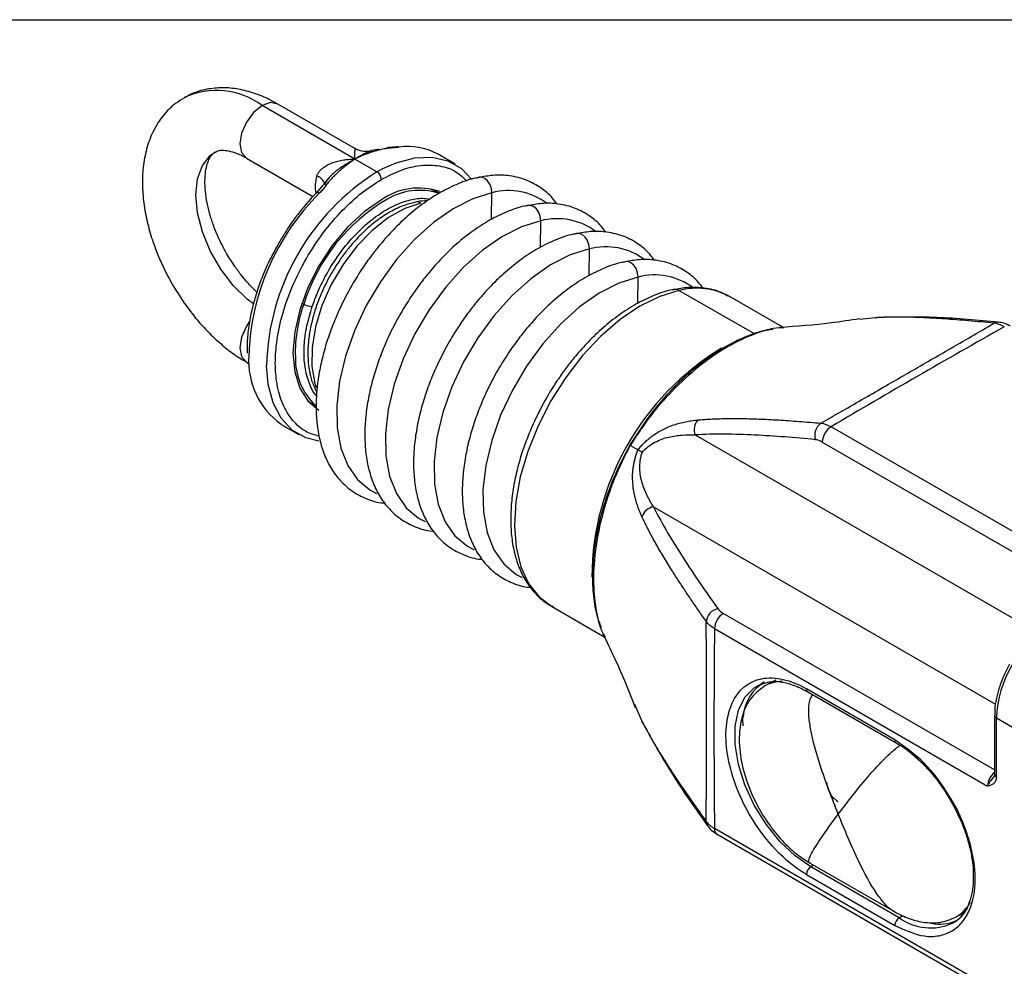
# Model space of a CAD drawing. Header units: millimetres. Extents: x 19 to 819, y 19 to 629.
# Tile 24 of 28: x 591 to 658, y 564 to 629. Entities that reach past the tile are written whole.
import ezdxf

# ---------------------------------------------------------------- set-up
doc = ezdxf.new("R2010")
doc.units = ezdxf.units.MM
doc.header["$LTSCALE"] = 3
doc.layers.add('TEXT', color=140, linetype='Continuous', lineweight=25)

msp = doc.modelspace()

# ---------------------------------------------------------------- linework, layer by layer
for p, q in [((613.715, 619.083), (607.351, 622.757)), ((613.765, 619.778), (608.423, 622.863)), ((616.601, 619.934), (616.002, 619.876)), ((620.587, 618.738), (619.375, 619.438)), ((606.28, 619.151), (610.844, 616.516)), ((615.231, 618.208), (613.715, 619.083)), ((615.231, 618.208), (615.63, 618.426)), ((611.514, 617.29), (611.081, 616.769)), ((611.934, 617.789), (611.536, 617.314)), ((618.876, 617.052), (619.33, 616.841)), ((619.506, 616.74), (619.33, 616.841)), ((623.098, 614.949), (623.118, 616.774)), ((626.441, 613.02), (626.461, 614.844)), ((629.783, 611.09), (629.803, 612.914)), ((633.126, 609.185), (633.146, 610.985)), ((641.118, 607.083), (635.948, 610.067)), ((610.087, 609.209), (610.215, 609.135)), ((643.075, 607.538), (639.453, 609.629)), ((649.395, 608.197), (648.353, 608.072)), ((606.28, 605.153), (606.471, 605.043)), ((610.888, 602.217), (611.058, 602.119)), ((608.662, 600.88), (609.874, 600.18)), ((665.112, 589.903), (646.383, 600.715)), ((637.059, 600.149), (660.5, 586.616)), ((632.595, 599.436), (632.57, 599.45)), ((633.127, 599.129), (632.595, 599.436)), ((645.776, 599.666), (664.38, 588.926)), ((634.211, 595.215), (657.657, 581.679)), ((627.196, 588.399), (630.819, 586.307)), ((657.592, 577.168), (638.988, 587.908)), ((638.382, 586.858), (657.111, 576.046)), ((641.304, 582.919), (641.409, 582.976)), ((642.221, 583.151), (641.796, 582.906)), ((642.583, 583.321), (642.221, 583.151)), ((650.747, 579.23), (644.687, 582.729)), ((644.775, 582.533), (650.836, 579.034)), ((632.905, 581.679), (633.408, 580.506)), ((657.592, 580.91), (657.592, 580.916)), ((657.592, 580.91), (657.592, 576.861)), ((657.718, 576.686), (657.718, 580.735)), ((657.718, 580.735), (659.879, 579.488)), ((657.592, 576.861), (657.563, 576.73)), ((657.562, 576.731), (657.395, 576.519)), ((657.111, 562.328), (638.382, 573.14)), ((638.56, 572.748), (657.289, 561.936)), ((644.895, 570.795), (650.63, 567.485)), ((645.184, 570.628), (644.99, 570.516)), ((651.051, 567.017), (644.99, 570.516)), ((644.687, 569.991), (650.747, 566.492)), ((645.932, 568.492), (645.954, 568.478)), ((645.954, 568.478), (657.267, 561.947)), ((654.971, 567.084), (655.37, 567.315)), ((651.051, 567.017), (651.302, 567.162))]:
    msp.add_line(p, q)
at = {"flags": 128}
for points in [[(607.351, 622.757), (606.771, 622.289), (606.28, 621.626), (605.951, 620.868), (605.836, 620.132), (605.951, 619.529), (606.28, 619.151), (606.28, 619.151)], [(608.423, 622.863), (607.931, 622.958), (607.351, 622.757)], [(606.768, 609.139), (606.34, 609.474), (605.379, 610.417), (604.517, 611.54), (603.797, 612.787), (603.256, 614.095), (602.92, 615.398), (602.806, 616.632), (602.92, 617.734), (603.256, 618.65), (603.797, 619.332), (604.155, 619.585)], [(615.63, 618.426), (616.546, 618.835), (617.822, 619.176), (619.019, 619.223), (620.1, 618.973), (621.034, 618.433), (621.726, 617.712)], [(623.118, 616.774), (623.086, 617.074), (622.984, 617.357), (622.825, 617.593), (622.624, 617.759), (622.402, 617.838), (622.223, 617.831)], [(611.278, 616.733), (611.221, 616.763), (611.17, 616.78), (611.128, 616.786), (611.096, 616.78), (611.078, 616.767)], [(623.118, 616.774), (621.801, 616.361), (620.451, 615.675), (619.107, 614.734), (617.805, 613.564), (616.58, 612.197), (615.466, 610.67), (614.493, 609.025), (613.688, 607.306), (613.072, 605.561), (612.663, 603.837), (612.471, 602.182), (612.503, 600.639), (612.756, 599.252), (613.224, 598.059), (613.895, 597.091), (614.75, 596.375), (615.204, 596.133)], [(615.534, 616.283), (614.351, 615.466), (613.214, 614.412), (612.166, 613.16), (611.248, 611.759), (610.494, 610.264), (609.934, 608.73), (609.589, 607.218), (609.473, 605.786), (609.589, 604.487), (609.934, 603.373), (610.494, 602.487), (611.248, 601.861), (611.248, 601.861)], [(618.246, 616.068), (617.142, 615.701), (616.013, 615.067), (614.904, 614.188), (613.855, 613.1), (612.909, 611.844), (612.1, 610.467), (611.461, 609.024), (611.016, 607.569), (610.781, 606.159), (610.766, 604.847), (610.972, 603.684), (611.063, 603.406)], [(626.461, 614.844), (626.428, 615.144), (626.327, 615.427), (626.167, 615.664), (625.966, 615.83), (625.744, 615.908), (625.565, 615.901)], [(626.461, 614.844), (625.143, 614.431), (623.794, 613.745), (622.45, 612.804), (621.147, 611.634), (619.923, 610.267), (618.808, 608.74), (617.835, 607.095), (617.03, 605.377), (616.414, 603.632), (616.005, 601.908), (615.814, 600.252), (615.845, 598.71), (616.098, 597.323), (616.567, 596.129), (617.238, 595.161), (618.092, 594.445), (618.546, 594.204)], [(629.803, 612.914), (629.771, 613.214), (629.669, 613.497), (629.51, 613.734), (629.309, 613.9), (629.087, 613.978), (628.908, 613.972)], [(629.803, 612.914), (628.486, 612.502), (627.136, 611.816), (625.792, 610.875), (624.49, 609.705), (623.265, 608.338), (622.151, 606.811), (621.178, 605.166), (620.373, 603.447), (619.757, 601.702), (619.348, 599.978), (619.156, 598.323), (619.188, 596.78), (619.441, 595.393), (619.909, 594.199), (620.58, 593.231), (621.435, 592.516), (621.889, 592.274)], [(633.146, 610.985), (633.113, 611.285), (633.012, 611.568), (632.852, 611.805), (632.651, 611.971), (632.429, 612.049), (632.25, 612.042)], [(633.146, 610.985), (631.828, 610.572), (630.479, 609.886), (629.135, 608.945), (627.833, 607.775), (626.608, 606.408), (625.493, 604.881), (624.52, 603.236), (623.715, 601.517), (623.1, 599.772), (622.69, 598.049), (622.499, 596.393), (622.53, 594.851), (622.783, 593.464), (623.252, 592.27), (623.923, 591.302), (624.777, 590.586), (625.203, 590.358)], [(635.948, 610.067), (634.624, 609.659), (633.267, 608.989), (631.912, 608.073), (630.592, 606.934), (629.339, 605.6), (628.184, 604.104), (627.155, 602.483), (626.279, 600.776), (625.576, 599.025), (625.064, 597.275), (624.755, 595.567), (624.658, 593.944), (624.773, 592.446), (625.1, 591.11), (625.628, 589.968), (626.347, 589.049), (627.196, 588.399)], [(606.471, 607.925), (606.28, 607.628), (605.951, 606.87), (605.836, 606.134), (605.951, 605.531), (606.274, 605.157)], [(649.395, 608.197), (649.507, 608.212), (649.542, 608.212)], [(611.256, 599.717), (610.361, 599.946), (609.427, 600.485), (608.669, 601.297), (608.111, 602.357), (607.769, 603.633), (607.656, 604.924)], [(610.888, 602.217), (610.658, 602.366), (610.478, 602.506)], [(644.99, 570.516), (643.906, 571.273), (642.87, 572.26), (641.926, 573.434), (641.116, 574.743), (640.476, 576.131), (640.032, 577.537), (639.806, 578.898), (639.806, 580.156), (640.032, 581.257), (640.476, 582.15), (641.116, 582.798), (641.304, 582.919)], [(633.468, 580.372), (633.45, 580.402), (633.408, 580.506)], [(655.395, 567.329), (655.577, 567.446), (655.587, 567.453)]]:
    msp.add_lwpolyline(points, dxfattribs=at)
for centre, radius, start, end in [((604.227, 618.534), 5.253, 53.50081, 114.90007), ((616.019, 619.703), 0.174, 96.57845, 144.68151), ((616.005, 619.711), 0.165, 48.04438, 91.93528), ((616.624, 619.675), 0.26, 58.91541, 95.74662), ((617.407, 615.906), 4.044, 60.87032, 99.2217), ((623.842, 604.496), 16.192, 122.12895, 178.48393), ((614.876, 617.653), 0.659, 2.60548, 57.39452), ((613.161, 617.203), 2.172, 160.42949, 192.7374), ((610.742, 617.01), 0.993, 24.76392, 67.9688), ((611.675, 617.088), 0.265, 66.59273, 121.68595), ((622.842, 605.097), 16.405, 134.82155, 178.28563), ((618.09, 612.652), 4.44, 70.96183, 125.1434), ((618.152, 612.594), 4.345, 72.92362, 120.93371), ((624.254, 612.526), 4.397, 52.78066, 104.97499), ((622.393, 605.325), 12.76, 120.48961, 162.627), ((617.981, 615.636), 0.507, 58.48249, 101.16863), ((627.597, 610.597), 4.397, 52.78066, 104.97499), ((630.939, 608.667), 4.397, 52.78066, 104.97499), ((634.282, 606.734), 4.4, 53.15517, 104.96315), ((635.684, 609.638), 0.504, 58.37404, 101.58273), ((637.149, 605.442), 4.779, 61.18867, 104.55799), ((619.585, 605.774), 9.954, 160.26669, 183.08996), ((610.859, 610.262), 1.297, 240.25885, 267.01656), ((657.833, 607.366), 0.524, 86.51153, 120.63353), ((648.459, 590.293), 18.487, 121.22901, 179.68093), ((611.763, 605.217), 5.331, 176.00835, 234.43419), ((614, 605.353), 4.357, 181.51568, 226.35509), ((637.979, 600.519), 0.991, 138.21828, 201.96766), ((646.266, 600.139), 1.005, 125.61369, 198.0509), ((647.092, 599.606), 1.317, 122.60548, 177.39452), ((634.349, 594.233), 0.991, 98.03255, 161.78249), ((638.824, 587.247), 1.005, 101.94954, 174.38645), ((639.698, 586.798), 1.317, 122.60548, 177.39452), ((665.613, 580.376), 7.904, 122.60548, 177.39452), ((643.516, 580.516), 3.19, 122.7681, 174.69353), ((643.053, 580.701), 2.538, 90.25696, 120.20158), ((644.897, 582.706), 0.211, 173.70115, 234.98667), ((657.807, 580.932), 0.216, 185.6948, 245.62534), ((650.951, 579.204), 0.206, 172.74417, 235.94365), ((658.454, 575.977), 1.344, 129.87187, 177.04617), ((657.807, 576.882), 0.216, 185.6948, 245.62534), ((638.347, 573.616), 0.524, 179.36312, 213.50708), ((638.79, 573.088), 0.411, 172.74417, 235.94365), ((645.345, 569.961), 0.659, 122.60548, 177.39452), ((653.637, 569.329), 2.611, 302.17237, 331.58481), ((653.399, 568.936), 2.646, 299.76712, 331.57382), ((651.405, 566.462), 0.659, 122.60548, 177.39452), ((653.214, 570.041), 3.718, 234.429, 293.77423), ((653.837, 569.593), 3.009, 258.82209, 292.1249)]:
    msp.add_arc(centre, radius, start, end)
for points, knots in [([(608.42, 622.846), (608.201, 622.973), (607.638, 623.3), (606.697, 623.663), (605.608, 623.931), (604.504, 624.011), (603.417, 623.871), (602.573, 623.625), (602.151, 623.351), (602.037, 623.277)], [0, 0, 0, 0, 0.104014, 0.268047, 0.433851, 0.600393, 0.767571, 0.937178, 1, 1, 1, 1]), ([(602.037, 623.277), (601.824, 623.157), (601.254, 622.837), (600.531, 622.074), (599.883, 621.068), (599.442, 619.936), (599.189, 618.697), (599.12, 617.396), (599.217, 616.085), (599.454, 614.796), (599.777, 613.646), (600.152, 612.619), (600.596, 611.584), (600.984, 610.874), (601.209, 610.462)], [0, 0, 0, 0, 0.058251, 0.155225, 0.246071, 0.339738, 0.434862, 0.529111, 0.620249, 0.706281, 0.789702, 0.85034, 0.913167, 1, 1, 1, 1]), ([(604.921, 612.605), (604.709, 612.998), (604.411, 613.551), (604.065, 614.387), (603.819, 615.091), (603.606, 615.9), (603.471, 616.692), (603.42, 617.438), (603.452, 618.101), (603.555, 618.654), (603.709, 619.08), (603.893, 619.37), (604.024, 619.514), (604.12, 619.555), (604.152, 619.569)], [0, 0, 0, 0, 0.118397, 0.166629, 0.245525, 0.325691, 0.409619, 0.494792, 0.580405, 0.666415, 0.753963, 0.845782, 0.949338, 1, 1, 1, 1]), ([(604.152, 619.569), (604.2, 619.598), (604.308, 619.663), (604.59, 619.702), (605.032, 619.669), (605.599, 619.491), (606.032, 619.313), (606.272, 619.154), (606.28, 619.149)], [0, 0, 0, 0, 0.180394, 0.398149, 0.598504, 0.796743, 0.99317, 1, 1, 1, 1]), ([(613.715, 619.083), (613.713, 619.352), (613.709, 619.742), (613.749, 619.764), (613.761, 619.77)], [0, 0, 0, 0, 0.691344, 1, 1, 1, 1]), ([(615.49, 619.726), (615.417, 619.734), (615.169, 619.759), (614.581, 619.576), (614.061, 619.28), (613.715, 619.083)], [0, 0, 0, 0, 0.121996, 0.415212, 1, 1, 1, 1]), ([(614.905, 619.573), (614.834, 619.549), (614.673, 619.495), (614.404, 619.392), (614.078, 619.257), (613.843, 619.144), (613.715, 619.083)], [0, 0, 0, 0, 0.179242, 0.405656, 0.679243, 1, 1, 1, 1]), ([(614.887, 619.657), (614.7, 619.62), (614.314, 619.543), (613.949, 619.7), (613.762, 619.78)], [0, 0, 0, 0, 0.486401, 1, 1, 1, 1]), ([(616.115, 619.834), (616.078, 619.831), (615.996, 619.824), (615.866, 619.806), (615.714, 619.781), (615.542, 619.747), (615.348, 619.701), (615.134, 619.644), (614.984, 619.597), (614.905, 619.573)], [0, 0, 0, 0, 0.087691, 0.193669, 0.318022, 0.460801, 0.622042, 0.80177, 1, 1, 1, 1]), ([(616.759, 619.897), (616.721, 619.893), (616.644, 619.883), (616.521, 619.87), (616.393, 619.857), (616.258, 619.845), (616.163, 619.838), (616.115, 619.834)], [0, 0, 0, 0, 0.197563, 0.395924, 0.595506, 0.796729, 1, 1, 1, 1]), ([(611.114, 617.931), (611.123, 617.956), (611.14, 618.007), (611.176, 618.081), (611.219, 618.155), (611.269, 618.227), (611.328, 618.298), (611.396, 618.368), (611.471, 618.436), (611.614, 618.549), (611.856, 618.697), (612.192, 618.841), (612.564, 618.953), (612.918, 619.024), (613.308, 619.072), (613.565, 619.079), (613.715, 619.083)], [0, 0, 0, 0, 0.0271063, 0.0551402, 0.084265, 0.1146267, 0.146354, 0.1795599, 0.2143428, 0.2507884, 0.3661697, 0.5004762, 0.6157822, 0.7502718, 0.8536695, 1, 1, 1, 1]), ([(613.715, 619.083), (613.318, 618.854), (612.722, 618.509), (612.007, 617.908), (611.743, 617.54), (611.628, 617.38)], [0, 0, 0, 0, 0.529987, 0.79647, 1, 1, 1, 1]), ([(613.715, 619.083), (613.651, 619.039), (613.528, 618.955), (613.352, 618.826), (613.192, 618.705), (613.048, 618.591), (612.92, 618.486), (612.808, 618.392), (612.649, 618.254), (612.451, 618.073), (612.226, 617.849), (612.041, 617.651), (611.894, 617.483), (611.815, 617.378), (611.78, 617.332)], [0, 0, 0, 0, 0.094555, 0.181408, 0.26056, 0.332011, 0.39576, 0.451808, 0.500155, 0.636295, 0.754308, 0.854225, 0.936092, 1, 1, 1, 1]), ([(615.534, 617.683), (615.977, 617.912), (616.891, 618.383), (618.248, 618.7), (619.545, 618.669), (620.637, 618.313), (621.168, 617.804), (621.398, 617.583)], [0, 0, 0, 0, 0.194105, 0.399836, 0.614121, 0.832953, 1, 1, 1, 1]), ([(627.57, 616.002), (627.471, 616.142), (627.162, 616.576), (626.471, 617.144), (625.489, 617.682), (624.372, 617.961), (623.265, 618.012), (622.548, 617.877), (622.226, 617.816)], [0, 0, 0, 0, 0.085608, 0.265292, 0.454716, 0.660502, 0.84718, 1, 1, 1, 1]), ([(611.267, 600.061), (610.965, 600.148), (610.263, 600.352), (609.413, 601.119), (608.733, 602.224), (608.345, 603.567), (608.22, 605.062), (608.344, 606.702), (608.734, 608.492), (609.409, 610.387), (610.354, 612.275), (611.517, 614.039), (612.821, 615.566), (614.176, 616.816), (615.09, 617.4), (615.534, 617.683)], [0, 0, 0, 0, 0.06188, 0.144034, 0.22448, 0.301716, 0.374587, 0.447457, 0.524693, 0.60514, 0.687293, 0.769447, 0.849894, 0.927129, 1, 1, 1, 1]), ([(622.226, 617.816), (622.152, 617.805), (621.686, 617.738), (620.808, 617.412), (619.62, 616.847), (618.464, 616.099), (617.372, 615.227), (616.372, 614.271), (615.543, 613.345), (614.833, 612.446), (614.175, 611.516), (613.421, 610.301), (612.818, 609.139), (612.309, 607.981), (611.93, 606.988), (611.567, 605.81), (611.286, 604.593), (611.104, 603.355), (611.036, 602.13), (611.093, 600.943), (611.283, 599.814), (611.613, 598.763), (612.089, 597.806), (612.722, 596.966), (613.523, 596.259), (614.517, 595.748), (615.291, 595.493), (615.74, 595.481), (615.772, 595.48)], [0, 0, 0, 0, 0.008826, 0.055948, 0.102599, 0.148469, 0.193168, 0.235517, 0.274931, 0.303607, 0.335547, 0.37335, 0.426253, 0.447678, 0.48302, 0.519345, 0.557945, 0.597817, 0.638604, 0.680059, 0.722063, 0.764559, 0.807611, 0.851452, 0.896649, 0.944296, 0.996058, 1, 1, 1, 1]), ([(611.78, 617.332), (611.75, 617.29), (611.691, 617.209), (611.595, 617.087), (611.494, 616.968), (611.389, 616.849), (611.315, 616.772), (611.278, 616.733)], [0, 0, 0, 0, 0.203271, 0.404494, 0.604076, 0.802437, 1, 1, 1, 1]), ([(611.084, 616.762), (611.027, 616.707), (610.705, 616.396), (610.201, 615.801), (609.544, 614.961), (608.989, 614.156), (608.65, 613.588), (608.504, 613.343)], [0, 0, 0, 0, 0.058441, 0.328011, 0.546862, 0.803936, 1, 1, 1, 1]), ([(617.885, 616.124), (617.594, 616.051), (616.987, 615.898), (616.074, 615.441), (615.188, 614.851), (614.385, 614.168), (613.714, 613.477), (613.125, 612.772), (612.602, 612.052), (612.008, 611.1), (611.55, 610.194), (611.164, 609.251), (610.893, 608.445), (610.659, 607.499), (610.515, 606.537), (610.476, 605.577), (610.559, 604.65), (610.753, 603.795), (610.993, 603.306), (611.108, 603.071)], [0, 0, 0, 0, 0.064392, 0.134553, 0.201893, 0.2644, 0.322516, 0.367479, 0.418701, 0.469484, 0.551457, 0.584655, 0.639258, 0.695126, 0.754301, 0.815276, 0.877628, 0.941088, 1, 1, 1, 1]), ([(610.791, 608.966), (610.958, 609.412), (611.301, 610.332), (612.043, 611.702), (612.955, 613.023), (614.012, 614.207), (615.148, 615.174), (616.292, 615.875), (617.372, 616.278), (618.241, 616.432), (618.701, 616.358), (618.869, 616.331)], [0, 0, 0, 0, 0.109165, 0.224868, 0.345382, 0.468453, 0.591524, 0.712038, 0.827742, 0.936906, 1, 1, 1, 1]), ([(618.68, 616.209), (618.45, 616.212), (618.188, 616.216), (617.919, 616.134), (617.885, 616.124)], [0, 0, 0, 0, 0.8743201, 1, 1, 1, 1]), ([(630.913, 614.072), (630.813, 614.212), (630.504, 614.646), (629.814, 615.214), (628.832, 615.753), (627.714, 616.031), (626.607, 616.083), (625.891, 615.947), (625.568, 615.886)], [0, 0, 0, 0, 0.085608, 0.265292, 0.454716, 0.660502, 0.84718, 1, 1, 1, 1]), ([(625.568, 615.886), (625.495, 615.875), (625.028, 615.809), (624.151, 615.483), (622.963, 614.917), (621.806, 614.169), (620.714, 613.298), (619.715, 612.341), (618.886, 611.415), (618.176, 610.517), (617.518, 609.586), (616.763, 608.372), (616.16, 607.209), (615.651, 606.051), (615.273, 605.059), (614.909, 603.88), (614.628, 602.664), (614.446, 601.426), (614.379, 600.201), (614.436, 599.013), (614.626, 597.884), (614.955, 596.833), (615.432, 595.877), (616.065, 595.037), (616.866, 594.329), (617.859, 593.818), (618.633, 593.563), (619.083, 593.552), (619.115, 593.551)], [0, 0, 0, 0, 0.008826, 0.055948, 0.102599, 0.148469, 0.193168, 0.235517, 0.274931, 0.303607, 0.335547, 0.37335, 0.426253, 0.447678, 0.48302, 0.519345, 0.557945, 0.597817, 0.638604, 0.680059, 0.722063, 0.764559, 0.807611, 0.851452, 0.896649, 0.944296, 0.996058, 1, 1, 1, 1]), ([(628.911, 613.956), (628.837, 613.946), (628.371, 613.879), (627.494, 613.553), (626.305, 612.988), (625.149, 612.24), (624.057, 611.368), (623.057, 610.412), (622.228, 609.485), (621.518, 608.587), (620.86, 607.657), (620.106, 606.442), (619.503, 605.279), (618.994, 604.122), (618.615, 603.129), (618.252, 601.951), (617.971, 600.734), (617.789, 599.496), (617.721, 598.271), (617.779, 597.083), (617.968, 595.955), (618.298, 594.903), (618.774, 593.947), (619.407, 593.107), (620.208, 592.4), (621.202, 591.888), (621.976, 591.633), (622.425, 591.622), (622.457, 591.621)], [0, 0, 0, 0, 0.008826, 0.055948, 0.102599, 0.148469, 0.193168, 0.235517, 0.274931, 0.303607, 0.335547, 0.37335, 0.426253, 0.447678, 0.48302, 0.519345, 0.557945, 0.597817, 0.638604, 0.680059, 0.722063, 0.764559, 0.807611, 0.851452, 0.896649, 0.944296, 0.996058, 1, 1, 1, 1]), ([(634.255, 612.143), (634.156, 612.283), (633.847, 612.717), (633.156, 613.285), (632.174, 613.823), (631.057, 614.102), (629.95, 614.153), (629.233, 614.017), (628.911, 613.956)], [0, 0, 0, 0, 0.085608, 0.265292, 0.454716, 0.660502, 0.84718, 1, 1, 1, 1]), ([(608.504, 613.343), (608.226, 612.832), (607.837, 612.116), (607.372, 611.028), (607.037, 610.141), (606.851, 609.471), (606.762, 609.152)], [0, 0, 0, 0, 0.374666, 0.525418, 0.773922, 1, 1, 1, 1]), ([(606.997, 609.952), (606.803, 610.141), (606.446, 610.488), (605.942, 611.09), (605.428, 611.773), (605.105, 612.303), (604.921, 612.605)], [0, 0, 0, 0, 0.255859, 0.469196, 0.697766, 1, 1, 1, 1]), ([(632.253, 612.027), (632.18, 612.016), (631.713, 611.95), (630.836, 611.623), (629.648, 611.058), (628.491, 610.31), (627.399, 609.438), (626.4, 608.482), (625.571, 607.556), (624.861, 606.657), (624.203, 605.727), (623.448, 604.512), (622.845, 603.35), (622.336, 602.192), (621.958, 601.199), (621.594, 600.021), (621.313, 598.805), (621.131, 597.567), (621.064, 596.341), (621.121, 595.154), (621.311, 594.025), (621.64, 592.974), (622.117, 592.018), (622.75, 591.177), (623.551, 590.47), (624.544, 589.959), (625.311, 589.705), (625.754, 589.693), (625.779, 589.692)], [0, 0, 0, 0, 0.008834, 0.055997, 0.102688, 0.148599, 0.193337, 0.235722, 0.275171, 0.303872, 0.335841, 0.373676, 0.426626, 0.448069, 0.483443, 0.519799, 0.558433, 0.59834, 0.639162, 0.680654, 0.722694, 0.765227, 0.808317, 0.852197, 0.897433, 0.945121, 0.996929, 1, 1, 1, 1]), ([(637.584, 610.232), (637.489, 610.365), (637.184, 610.793), (636.498, 611.355), (635.517, 611.894), (634.399, 612.172), (633.292, 612.224), (632.576, 612.088), (632.253, 612.027)], [0, 0, 0, 0, 0.082077, 0.262455, 0.45261, 0.659191, 0.84659, 1, 1, 1, 1]), ([(601.209, 610.462), (601.508, 609.976), (601.929, 609.292), (602.638, 608.357), (603.277, 607.601), (604.082, 606.78), (604.968, 606.026), (605.71, 605.477), (606.162, 605.234), (606.283, 605.169)], [0, 0, 0, 0, 0.219536, 0.309232, 0.457117, 0.609229, 0.771209, 0.939042, 1, 1, 1, 1]), ([(635.586, 610.117), (635.514, 610.107), (635.053, 610.041), (634.181, 609.718), (632.997, 609.156), (631.842, 608.411), (630.75, 607.541), (629.747, 606.584), (628.916, 605.655), (628.24, 604.807), (627.876, 604.282), (627.701, 604.03)], [0, 0, 0, 0, 0.026252, 0.168852, 0.31001, 0.448879, 0.584309, 0.712818, 0.832976, 0.919825, 1, 1, 1, 1]), ([(639.3, 609.677), (639.149, 609.765), (638.656, 610.053), (637.72, 610.253), (636.623, 610.314), (635.908, 610.179), (635.586, 610.117)], [0, 0, 0, 0, 0.14182, 0.465947, 0.759301, 1, 1, 1, 1]), ([(606.762, 609.152), (606.75, 609.112), (606.625, 608.689), (606.475, 607.885), (606.325, 606.785), (606.324, 606.096), (606.324, 605.765)], [0, 0, 0, 0, 0.034426, 0.358004, 0.691461, 1, 1, 1, 1]), ([(611.095, 602.844), (611.079, 602.86), (610.826, 603.098), (610.524, 603.806), (610.236, 604.939), (610.21, 606.246), (610.383, 607.601), (610.658, 608.52), (610.791, 608.966)], [0, 0, 0, 0, 0.014565, 0.219592, 0.42462, 0.625387, 0.81814, 1, 1, 1, 1]), ([(648.345, 608.122), (647.688, 608.021), (645.844, 607.736), (644.032, 607.604), (642.866, 607.519)], [0, 0, 0, 0, 0.356542, 1, 1, 1, 1]), ([(645.681, 600.956), (646.231, 601.273), (647.297, 601.888), (648.842, 602.778), (650.283, 603.609), (652.133, 604.675), (654.552, 606.074), (656.517, 607.21), (657.566, 607.817)], [0, 0, 0, 0, 0.137614, 0.266884, 0.387706, 0.5, 0.733115, 1, 1, 1, 1]), ([(657.566, 607.817), (657.27, 607.847), (656.686, 607.905), (655.825, 607.984), (654.99, 608.054), (654.186, 608.113), (653.309, 608.169), (652.372, 608.214), (651.464, 608.239), (650.686, 608.242), (650.027, 608.23), (649.603, 608.208), (649.395, 608.197)], [0, 0, 0, 0, 0.105676, 0.208784, 0.309061, 0.40624, 0.500054, 0.628056, 0.750019, 0.836513, 0.919901, 1, 1, 1, 1]), ([(657.865, 607.889), (656.443, 608.022), (653.593, 608.289), (650.895, 608.238), (649.542, 608.212)], [0, 0, 0, 0, 0.4987091, 1, 1, 1, 1]), ([(658.69, 607.616), (658.542, 607.691), (658.274, 607.829), (657.992, 607.87), (657.865, 607.889)], [0, 0, 0, 0, 0.550964, 1, 1, 1, 1]), ([(642.406, 607.398), (642.118, 607.356), (641.37, 607.246), (640.173, 606.761), (638.96, 606.12), (637.86, 605.394), (636.699, 604.483), (635.364, 603.211), (633.878, 601.5), (632.984, 600.095), (632.507, 599.345)], [0, 0, 0, 0, 0.083263, 0.216451, 0.327066, 0.420121, 0.529713, 0.662833, 0.820044, 1, 1, 1, 1]), ([(643.132, 607.501), (643.03, 607.504), (642.415, 607.525), (641.126, 607.117), (639.33, 606.289), (637.491, 605.038), (635.7, 603.449), (634.012, 601.579), (633.066, 600.149), (632.595, 599.436)], [0, 0, 0, 0, 0.032138, 0.193668, 0.354872, 0.517107, 0.678017, 0.839447, 1, 1, 1, 1]), ([(658.262, 607.573), (656.26, 606.443), (654.267, 605.308), (650.307, 603.022), (648.34, 601.871), (646.383, 600.715)], [0, 0, 0, 0, 0.5, 0.5, 1, 1, 1, 1]), ([(627.701, 604.03), (627.665, 603.98), (627.37, 603.566), (627.11, 603.123), (626.882, 602.733)], [0, 0, 0, 0, 0.121156, 1, 1, 1, 1]), ([(626.882, 602.733), (626.587, 602.191), (626.172, 601.429), (625.671, 600.291), (625.458, 599.708), (625.327, 599.354)], [0, 0, 0, 0, 0.492096, 0.691212, 1, 1, 1, 1]), ([(633.127, 599.129), (633.161, 599.171), (633.23, 599.253), (633.336, 599.373), (633.444, 599.489), (633.556, 599.602), (633.67, 599.711), (633.788, 599.817), (633.908, 599.919), (634.032, 600.017), (634.286, 600.207), (634.688, 600.46), (635.17, 600.689), (635.609, 600.853), (635.998, 600.969), (636.401, 601.062), (636.819, 601.135), (637.097, 601.165), (637.24, 601.18)], [0, 0, 0, 0, 0.0268231, 0.053714, 0.0807638, 0.1080614, 0.1356925, 0.1637395, 0.1922801, 0.2213876, 0.25113, 0.3703863, 0.5012017, 0.5899227, 0.6839551, 0.7835418, 0.8888527, 1, 1, 1, 1]), ([(637.24, 601.18), (637.37, 601.191), (637.635, 601.214), (638.04, 601.239), (638.456, 601.259), (638.883, 601.272), (639.512, 601.283), (640.359, 601.28), (641.51, 601.247), (642.792, 601.182), (644.211, 601.085), (645.184, 600.999), (645.681, 600.956)], [0, 0, 0, 0, 0.047655, 0.09652, 0.146557, 0.197727, 0.249987, 0.371948, 0.499955, 0.658193, 0.825285, 1, 1, 1, 1]), ([(633.423, 598.958), (633.555, 599.105), (633.696, 599.237), (633.992, 599.468), (634.147, 599.569), (634.458, 599.737), (634.615, 599.806), (634.93, 599.922), (635.089, 599.968), (635.558, 600.08), (635.864, 600.12), (636.469, 600.162), (636.767, 600.162), (637.059, 600.149)], [0, 0, 0, 0, 0.125, 0.125, 0.25, 0.25, 0.375, 0.375, 0.5, 0.5, 0.75, 0.75, 1, 1, 1, 1]), ([(645.31, 599.827), (643.909, 599.962), (642.514, 600.077), (640.442, 600.179), (639.756, 600.201), (638.396, 600.208), (637.722, 600.194), (637.059, 600.149)], [0, 0, 0, 0, 0.5, 0.5, 0.75, 0.75, 1, 1, 1, 1]), ([(625.327, 599.354), (625.319, 599.332), (625.162, 598.922), (624.926, 598.098), (624.637, 596.883), (624.456, 595.646), (624.386, 594.423), (624.441, 593.238), (624.627, 592.113), (624.952, 591.067), (625.42, 590.114), (626.049, 589.284), (626.696, 588.674), (627.178, 588.435), (627.349, 588.35)], [0, 0, 0, 0, 0.004804, 0.08722, 0.174781, 0.265212, 0.357694, 0.451668, 0.546872, 0.643205, 0.740854, 0.840398, 0.943154, 1, 1, 1, 1]), ([(632.63, 599.558), (632.218, 598.767), (631.449, 597.291), (630.708, 595.146), (630.276, 593.357), (630.068, 591.898), (629.989, 590.584), (630.041, 589.211), (630.219, 587.93), (630.498, 587.227), (630.604, 586.959)], [0, 0, 0, 0, 0.180664, 0.33699, 0.470802, 0.579973, 0.67237, 0.783529, 0.917371, 1, 1, 1, 1]), ([(632.595, 599.436), (632.212, 598.668), (631.447, 597.134), (630.671, 594.735), (630.192, 592.396), (630.028, 590.175), (630.208, 588.207), (630.5, 586.886), (630.825, 586.365), (630.88, 586.278)], [0, 0, 0, 0, 0.161254, 0.321837, 0.483357, 0.644553, 0.80678, 0.96768, 1, 1, 1, 1]), ([(633.408, 594.543), (633.375, 594.616), (633.309, 594.761), (633.219, 594.982), (633.136, 595.203), (633.061, 595.424), (632.995, 595.644), (632.936, 595.864), (632.886, 596.083), (632.844, 596.301), (632.793, 596.644), (632.755, 597.113), (632.775, 597.628), (632.827, 598.025), (632.879, 598.305), (632.947, 598.582), (633.028, 598.857), (633.094, 599.039), (633.127, 599.129)], [0, 0, 0, 0, 0.0625, 0.123187, 0.182074, 0.23918, 0.294527, 0.348144, 0.400068, 0.450342, 0.499016, 0.629966, 0.749348, 0.802316, 0.853413, 0.903069, 0.951761, 1, 1, 1, 1]), ([(633.423, 598.958), (633.402, 598.97), (633.361, 598.994), (633.305, 599.026), (633.255, 599.055), (633.213, 599.079), (633.177, 599.1), (633.148, 599.117), (633.134, 599.125), (633.127, 599.129)], [0, 0, 0, 0, 0.149205, 0.297488, 0.444093, 0.588292, 0.729401, 0.866812, 1, 1, 1, 1]), ([(634.211, 595.215), (634.053, 595.461), (633.905, 595.718), (633.638, 596.262), (633.519, 596.549), (633.381, 597.014), (633.342, 597.173), (633.285, 597.504), (633.266, 597.677), (633.257, 598.031), (633.266, 598.212), (633.306, 598.492), (633.323, 598.587), (633.367, 598.774), (633.393, 598.866), (633.423, 598.958)], [0, 0, 0, 0, 0.25, 0.25, 0.5, 0.5, 0.625, 0.625, 0.75, 0.75, 0.875, 0.875, 0.9375, 0.9375, 1, 1, 1, 1]), ([(634.211, 595.215), (634.503, 594.618), (634.827, 594.027), (635.514, 592.853), (635.876, 592.27), (637.001, 590.528), (637.797, 589.377), (638.615, 588.231)], [0, 0, 0, 0, 0.25, 0.25, 0.5, 0.5, 1, 1, 1, 1]), ([(637.823, 587.345), (637.649, 587.593), (637.306, 588.081), (636.808, 588.807), (636.33, 589.516), (635.876, 590.206), (635.39, 590.966), (634.881, 591.791), (634.406, 592.606), (634.015, 593.32), (633.695, 593.936), (633.502, 594.343), (633.408, 594.543)], [0, 0, 0, 0, 0.1056757, 0.2087842, 0.3090613, 0.4062402, 0.5000541, 0.6280564, 0.7500186, 0.8365126, 0.9199013, 1, 1, 1, 1]), ([(637.823, 573.621), (637.823, 574.246), (637.824, 575.456), (637.826, 577.22), (637.827, 578.873), (637.827, 581.003), (637.826, 583.81), (637.824, 586.115), (637.823, 587.345)], [0, 0, 0, 0, 0.137614, 0.266884, 0.387706, 0.5, 0.733115, 1, 1, 1, 1]), ([(630.73, 586.499), (631.24, 585.447), (632.031, 583.811), (632.707, 582.073), (632.947, 581.454)], [0, 0, 0, 0, 0.6436428, 1, 1, 1, 1]), ([(638.382, 586.858), (638.36, 584.585), (638.347, 582.306), (638.347, 577.733), (638.36, 575.44), (638.382, 573.14)], [0, 0, 0, 0, 0.5, 0.5, 1, 1, 1, 1]), ([(658.626, 584.41), (658.44, 584.057), (658.179, 583.563), (657.905, 582.811), (657.729, 582.183), (657.609, 581.51), (657.603, 581.1), (657.601, 580.914)], [0, 0, 0, 0, 0.305258, 0.427854, 0.628511, 0.832064, 1, 1, 1, 1]), ([(640.787, 574.108), (640.015, 575.444), (639.49, 576.882), (639.064, 579.598), (639.174, 580.816), (640.008, 582.662), (640.715, 583.248), (642.529, 583.601), (643.596, 583.359), (644.687, 582.729)], [0, 0, 0, 0, 0.25, 0.25, 0.5, 0.5, 0.75, 0.75, 1, 1, 1, 1]), ([(641.809, 582.913), (641.436, 582.626), (640.754, 582.1), (640.152, 580.665), (640.009, 578.961), (640.371, 576.863), (641.132, 574.972), (642.115, 573.393), (643.009, 572.298), (643.953, 571.401), (644.588, 570.992), (644.895, 570.795)], [0, 0, 0, 0, 0.124606, 0.228133, 0.372837, 0.491275, 0.652145, 0.741685, 0.831837, 0.918885, 1, 1, 1, 1]), ([(641.409, 582.951), (641.588, 583.036), (641.967, 583.216), (642.671, 583.245), (643.357, 583.153), (643.809, 582.972), (643.984, 582.902)], [0, 0, 0, 0, 0.260641, 0.551355, 0.826749, 1, 1, 1, 1]), ([(643.984, 582.902), (644.078, 582.87), (644.336, 582.784), (644.605, 582.619), (644.776, 582.515)], [0, 0, 0, 0, 0.366478, 1, 1, 1, 1]), ([(646.869, 574.121), (646.439, 575.231), (645.7, 577.143), (645.041, 579.452), (644.839, 580.887), (644.847, 581.59), (644.948, 582.066), (645.065, 582.252), (645.118, 582.335)], [0, 0, 0, 0, 0.4182577, 0.7203666, 0.8304593, 0.916283, 0.9627391, 1, 1, 1, 1]), ([(640.361, 580.198), (640.347, 580.301), (640.332, 580.399), (640.319, 580.6), (640.321, 580.702), (640.339, 580.811)], [0, 0, 0, 0, 0.5, 0.5, 1, 1, 1, 1]), ([(633.408, 580.506), (633.463, 580.396), (633.576, 580.172), (633.757, 579.834), (633.948, 579.488), (634.15, 579.134), (634.455, 578.615), (634.881, 577.92), (635.485, 576.983), (636.182, 575.944), (636.976, 574.801), (637.537, 574.02), (637.823, 573.621)], [0, 0, 0, 0, 0.047655, 0.09652, 0.146557, 0.197727, 0.249987, 0.371948, 0.499955, 0.658193, 0.825285, 1, 1, 1, 1]), ([(633.468, 580.371), (634.122, 579.187), (635.428, 576.825), (637.084, 574.49), (637.91, 573.326)], [0, 0, 0, 0, 0.501291, 1, 1, 1, 1]), ([(646.869, 574.121), (647.324, 574.72), (648.108, 575.753), (649.2, 577.051), (650.007, 577.903), (650.471, 578.343), (650.841, 578.66), (651.033, 578.8), (651.116, 578.861)], [0, 0, 0, 0, 0.4187589, 0.7212299, 0.8314545, 0.917381, 0.9638928, 1, 1, 1, 1]), ([(654.641, 575.123), (654.358, 575.574), (653.798, 576.469), (652.505, 577.995), (651.44, 578.743), (650.747, 579.23)], [0, 0, 0, 0, 0.261774, 0.520108, 1, 1, 1, 1]), ([(650.837, 579.016), (650.939, 578.962), (651.303, 578.768), (651.949, 578.272), (652.679, 577.606), (653.301, 576.915), (653.937, 576.113), (654.33, 575.477), (654.58, 575.073)], [0, 0, 0, 0, 0.074527, 0.267245, 0.47104, 0.621927, 0.759536, 1, 1, 1, 1]), ([(646.876, 574.973), (646.774, 575.045), (646.569, 575.19), (646.311, 575.548), (646.131, 575.95), (646.107, 576.2), (646.095, 576.325)], [0, 0, 0, 0, 0.2499993, 0.4999991, 0.7499993, 1, 1, 1, 1]), ([(657.718, 576.686), (657.718, 576.58), (657.699, 576.486), (657.631, 576.328), (657.583, 576.265), (657.41, 576.12), (657.26, 576.082), (657.111, 576.046)], [0, 0, 0, 0, 0.25, 0.25, 0.5, 0.5, 1, 1, 1, 1]), ([(657.478, 576.622), (657.415, 576.545), (657.343, 576.458), (657.209, 576.258), (657.149, 576.147), (657.111, 576.046)], [0, 0, 0, 0, 0.5, 0.5, 1, 1, 1, 1]), ([(650.747, 566.492), (651.441, 566.176), (652.509, 565.691), (653.793, 565.744), (654.675, 566.057), (655.392, 566.663), (656.058, 567.762), (656.394, 569.599), (656.064, 571.833), (655.381, 573.688), (654.939, 574.671), (654.643, 575.12), (654.641, 575.123)], [0, 0, 0, 0, 0.15953, 0.245407, 0.333107, 0.420807, 0.506685, 0.666214, 0.825744, 0.911621, 0.999321, 1, 1, 1, 1]), ([(654.58, 575.073), (654.808, 574.649), (655.127, 574.055), (655.493, 573.154), (655.753, 572.395), (655.975, 571.511), (656.112, 570.627), (656.154, 569.766), (656.094, 568.959), (655.929, 568.231), (655.664, 567.591), (655.279, 567.069), (654.962, 566.746), (654.733, 566.66), (654.708, 566.65)], [0, 0, 0, 0, 0.122028, 0.1710876, 0.2516277, 0.3337005, 0.4201314, 0.5085624, 0.5983139, 0.6893133, 0.7823513, 0.8797959, 0.9866913, 1, 1, 1, 1]), ([(644.914, 570.797), (644.902, 570.8), (644.828, 570.815), (644.848, 570.987), (645.033, 571.473), (645.704, 572.532), (646.441, 573.537), (646.869, 574.121)], [0, 0, 0, 0, 0.017944, 0.109928, 0.227924, 0.551719, 1, 1, 1, 1]), ([(650.7, 567.46), (650.654, 567.481), (650.417, 567.587), (650.01, 568.006), (649.198, 569.07), (648.109, 571.143), (647.324, 573.027), (646.869, 574.121)], [0, 0, 0, 0, 0.022478, 0.114038, 0.231488, 0.553788, 1, 1, 1, 1]), ([(637.91, 573.326), (637.99, 573.226), (638.167, 573.002), (638.42, 572.838), (638.56, 572.748)], [0, 0, 0, 0, 0.449828, 1, 1, 1, 1]), ([(650.63, 567.485), (650.955, 567.315), (651.648, 566.954), (652.744, 566.671), (653.915, 566.629), (654.599, 566.923), (654.959, 567.078)], [0, 0, 0, 0, 0.207746, 0.442247, 0.706088, 1, 1, 1, 1]), ([(654.613, 566.677), (654.625, 566.679), (654.756, 566.7), (654.867, 566.77), (654.967, 566.833)], [0, 0, 0, 0, 0.096166, 1, 1, 1, 1])]:
    msp.add_open_spline(points, degree=3, knots=knots)
for points in [[(658.262, 607.573), (658.025, 607.711), (657.784, 607.795), (657.566, 607.817)], [(645.681, 600.956), (645.901, 600.935), (646.144, 600.852), (646.383, 600.715)], [(645.776, 599.666), (645.616, 599.758), (645.459, 599.813), (645.31, 599.827)], [(638.615, 588.231), (638.702, 588.11), (638.827, 588.001), (638.988, 587.908)], [(638.382, 586.858), (638.145, 586.997), (637.951, 587.165), (637.823, 587.345)], [(644.687, 569.991), (643.224, 570.835), (641.821, 572.316), (640.787, 574.108)], [(637.823, 573.621), (637.951, 573.443), (638.145, 573.276), (638.382, 573.14)]]:
    msp.add_open_spline(points, degree=3)
at = {"layer": 'TEXT'}
msp.add_line((19.05, 628.65), (819.15, 628.65), dxfattribs=at)

doc.saveas('drawing.dxf')
